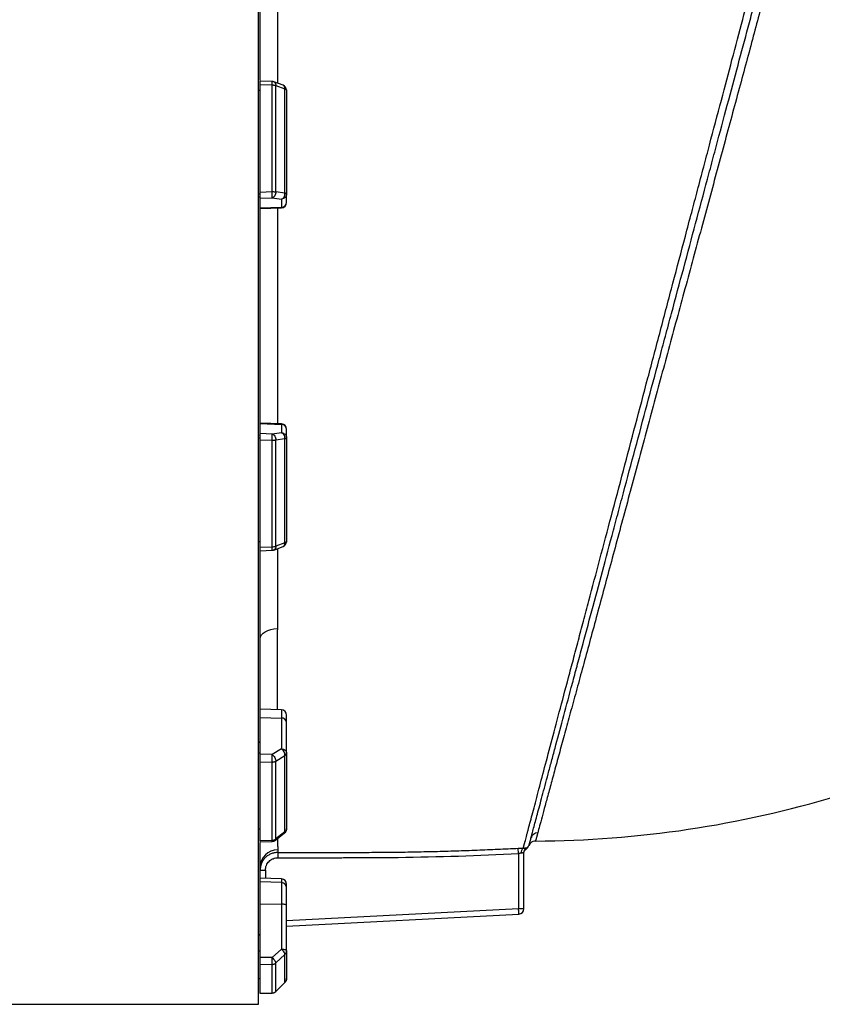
# Model space of a CAD drawing. Header units: inches. Extents: x -21 to 102, y -36 to 51.
# Tile 17 of 21: x 72 to 90, y -15 to 7. Entities that reach past the tile are written whole.
import ezdxf

# ---------------------------------------------------------------- set-up
doc = ezdxf.new("R2010")
doc.units = ezdxf.units.IN
doc.header["$MEASUREMENT"] = 0

msp = doc.modelspace()

# ---------------------------------------------------------------- linework, layer by layer
at = {"color": 7, "linetype": 'Continuous', "lineweight": 25}
for p, q in [((76.929, -15.413), (76.929, 15.413)), ((76.969, 5.273), (76.969, 9.816)), ((77.238, 5.249), (76.967, 5.258)), ((76.969, 2.773), (76.969, 5.245)), ((76.969, 5.179), (77.235, 5.17)), ((77.235, 2.782), (77.235, 5.17)), ((77.481, 5.164), (77.275, 5.242)), ((77.318, 2.776), (77.318, 5.159)), ((77.318, 5.159), (77.524, 5.081)), ((77.524, 2.748), (77.524, 5.081)), ((76.929, 5.053), (76.969, 5.053)), ((76.929, 2.732), (76.969, 2.732)), ((76.929, 2.669), (76.969, 2.662)), ((76.969, 2.773), (77.235, 2.782)), ((77.524, 2.748), (77.318, 2.776)), ((77.559, 2.546), (77.559, 2.732)), ((76.969, 2.636), (77.239, 2.645)), ((76.969, -2.636), (76.969, 2.636)), ((77.445, 2.43), (76.969, 2.413)), ((77.239, 2.645), (77.445, 2.616)), ((77.445, 2.616), (77.445, 2.418)), ((76.969, 2.401), (77.445, 2.418)), ((77.445, -2.418), (76.969, -2.401)), ((76.969, -2.413), (77.445, -2.43)), ((77.445, -2.418), (77.445, -2.616)), ((77.239, -2.645), (76.969, -2.636)), ((77.445, -2.616), (77.239, -2.645)), ((77.559, -2.732), (77.559, -2.546)), ((76.929, -2.669), (76.969, -2.662)), ((76.929, -2.732), (76.969, -2.732)), ((76.969, -2.773), (77.235, -2.782)), ((76.969, -9.816), (76.969, -2.773)), ((77.235, -5.17), (77.235, -2.782)), ((77.318, -2.776), (77.524, -2.748)), ((77.318, -5.159), (77.318, -2.776)), ((77.524, -5.081), (77.524, -2.748)), ((76.929, -5.053), (76.969, -5.053)), ((76.967, -5.258), (77.238, -5.249)), ((76.969, -5.179), (77.235, -5.17)), ((77.275, -5.242), (77.481, -5.164)), ((77.524, -5.081), (77.318, -5.159)), ((77.445, -8.82), (76.969, -8.804)), ((76.969, -8.993), (77.445, -9.005)), ((77.445, -8.82), (77.445, -9.696)), ((77.559, -9.786), (77.559, -9.096)), ((76.929, -9.552), (76.969, -9.526)), ((77.445, -9.696), (77.239, -9.823)), ((76.929, -9.786), (76.969, -9.786)), ((77.239, -9.823), (76.969, -9.816)), ((77.318, -9.967), (77.524, -9.84)), ((77.524, -11.549), (77.524, -9.84)), ((76.969, -9.983), (77.235, -9.99)), ((76.969, -11.744), (76.969, -9.983)), ((77.235, -11.738), (77.235, -9.99)), ((77.318, -11.711), (77.318, -9.967)), ((76.929, -11.485), (76.969, -11.485)), ((77.308, -11.74), (77.515, -11.577)), ((77.524, -11.549), (77.318, -11.711)), ((76.965, -11.772), (77.237, -11.766)), ((76.969, -11.744), (77.235, -11.738)), ((76.969, -14.366), (76.969, -11.789)), ((77.362, -12.014), (77.362, -12.132)), ((82.756, -12.036), (82.75, -11.919)), ((82.756, -12.036), (82.756, -13.274)), ((82.874, -13.274), (82.874, -12.009)), ((76.969, -12.408), (77.087, -12.408)), ((77.445, -12.606), (76.969, -12.589)), ((77.445, -12.689), (76.969, -12.674)), ((77.445, -12.606), (77.445, -14.177)), ((76.969, -13.163), (77.445, -13.168)), ((77.559, -14.218), (77.559, -13.209)), ((77.559, -13.664), (82.762, -13.392)), ((82.874, -13.274), (82.756, -13.274)), ((76.929, -13.875), (76.969, -13.838)), ((76.929, -14.218), (76.969, -14.218)), ((77.445, -14.177), (77.239, -14.369)), ((77.318, -14.488), (77.524, -14.296)), ((77.524, -14.922), (77.524, -14.296)), ((77.239, -14.369), (76.969, -14.366)), ((76.969, -14.517), (77.235, -14.52)), ((76.969, -15.162), (76.969, -14.517)), ((77.235, -15.16), (77.235, -14.52)), ((77.318, -15.126), (77.318, -14.488)), ((76.929, -14.839), (76.969, -14.839)), ((77.316, -15.128), (77.523, -14.924)), ((77.524, -14.922), (77.318, -15.126)), ((76.964, -15.163), (77.236, -15.162)), ((76.969, -15.162), (77.235, -15.16)), ((17.323, -15.413), (76.929, -15.413))]:
    msp.add_line(p, q, dxfattribs=at)
at = {"color": 8, "linetype": 'Continuous', "lineweight": 25}
for p, q in [((82.998, -11.839), (82.988, -11.86)), ((82.99, -11.854), (82.988, -11.86)), ((83.135, -11.758), (83.112, -11.76)), ((77.087, -12.408), (77.087, -12.593)), ((82.756, -13.274), (77.559, -13.546)), ((77.523, -14.922), (77.524, -14.922)), ((77.235, -15.16), (77.235, -15.16))]:
    msp.add_line(p, q, dxfattribs=at)
at = {"color": 7, "linetype": 'Continuous', "lineweight": 25, "flags": 128}
for points in [[(76.969, -7.229), (76.976, -7.185), (76.998, -7.143), (77.033, -7.105), (77.08, -7.071), (77.138, -7.042), (77.205, -7.021), (77.277, -7.008), (77.353, -7.002)], [(77.559, -13.209), (77.557, -13.201), (77.55, -13.193), (77.54, -13.187), (77.526, -13.181), (77.509, -13.176), (77.489, -13.172), (77.468, -13.169), (77.445, -13.168)]]:
    msp.add_lwpolyline(points, dxfattribs=at)
at = {"color": 7, "linetype": 'Continuous', "lineweight": 25}
for centre, radius, start, end in [((77.235, 5.131), 0.118, 69.4053, 88.1076), ((77.441, 5.053), 0.118, 0.4594, 69.3901), ((77.442, 2.547), 0.117, 271.5447, 359.5785), ((77.441, 2.536), 0.118, 272, 0), ((77.441, -2.536), 0.118, 360, 88), ((77.442, -2.547), 0.117, 0.4215, 88.4553), ((77.441, -5.053), 0.118, 290.548, 0.0001), ((77.235, -5.131), 0.118, 270, 290.5476), ((77.441, -8.938), 0.118, 0, 88), ((77.454, -9.111), 0.106, 8.2348, 94.9179), ((77.441, -11.485), 0.118, 308.3152, 359.9873), ((83.184, -11.732), 0.155, 89.6753, 164.6264), ((77.235, -11.648), 0.118, 270, 308.3144), ((83.136, -11.915), 0.157, 98.5699, 151.2224), ((77.361, -12.347), 0.392, 89.9889, 179.7979), ((82.927, -12.012), 0.117, 124.1854, 190.0512), ((82.992, -12.009), 0.118, 121.282, 179.9817), ((77.441, -12.724), 0.118, 360, 88), ((77.444, -12.804), 0.115, 1.5265, 89.5857), ((82.756, -13.274), 0.118, 273, 0), ((77.441, -14.839), 0.118, 314.5997, 0.0078), ((77.235, -15.044), 0.118, 270, 314.5994)]:
    msp.add_arc(centre, radius, start, end, dxfattribs=at)
for points, knots in [([(82.861, -11.915), (82.862, -11.913), (82.863, -11.909), (82.865, -11.902), (82.867, -11.895), (82.869, -11.888), (82.871, -11.88), (82.873, -11.871), (82.875, -11.863), (82.878, -11.854), (82.88, -11.844), (82.883, -11.835), (82.886, -11.825), (82.888, -11.814), (82.891, -11.803), (82.894, -11.792), (82.897, -11.78), (82.904, -11.756), (82.915, -11.716), (82.93, -11.656), (82.948, -11.59), (82.974, -11.494), (83.01, -11.358), (83.059, -11.172), (83.116, -10.96), (83.199, -10.647), (83.318, -10.196), (83.482, -9.578), (83.668, -8.877), (83.837, -8.239), (83.983, -7.691), (84.094, -7.269), (84.211, -6.831), (84.369, -6.234), (84.575, -5.455), (84.834, -4.48), (85.101, -3.471), (85.374, -2.439), (85.606, -1.565), (85.793, -0.86), (85.934, -0.327), (86.075, 0.205), (86.261, 0.91), (86.448, 1.616), (86.63, 2.307), (86.768, 2.825), (86.901, 3.328), (87.08, 4.007), (87.294, 4.816), (87.543, 5.757), (87.775, 6.636), (87.996, 7.472), (88.198, 8.234), (88.352, 8.818), (88.466, 9.245), (88.546, 9.549), (88.62, 9.828), (88.689, 10.086), (88.751, 10.322), (88.808, 10.536), (88.858, 10.725), (88.891, 10.848), (88.911, 10.921), (88.92, 10.956), (88.929, 10.989), (88.937, 11.021), (88.945, 11.052), (88.953, 11.081), (88.96, 11.108), (88.967, 11.134), (88.974, 11.159), (88.98, 11.182), (88.986, 11.204), (88.991, 11.224), (88.996, 11.243), (89.001, 11.26), (89.005, 11.276), (89.009, 11.291), (89.012, 11.299), (89.013, 11.303)], [0, 0, 0, 0, 0.0019933, 0.0039821, 0.0059667, 0.007947, 0.009923, 0.0118948, 0.0138624, 0.0158259, 0.0177854, 0.0197403, 0.0216907, 0.0236364, 0.0255775, 0.027514, 0.0294459, 0.0313731, 0.0391922, 0.0470416, 0.0549217, 0.0628324, 0.078168, 0.0936629, 0.1093171, 0.12513, 0.1560359, 0.1878091, 0.2184453, 0.2501971, 0.2657332, 0.2816246, 0.2970004, 0.31282, 0.3439434, 0.3752429, 0.4066009, 0.4377029, 0.4687949, 0.4844225, 0.5001466, 0.515851, 0.5314677, 0.562569, 0.578708, 0.5937282, 0.6098345, 0.6251389, 0.6573305, 0.6874851, 0.7194948, 0.7501161, 0.7817169, 0.8123223, 0.8282602, 0.8440126, 0.859583, 0.8749749, 0.890711, 0.9063227, 0.9218142, 0.9371898, 0.9409164, 0.9446387, 0.9483568, 0.9520708, 0.9557807, 0.9594865, 0.9631884, 0.9668864, 0.9705805, 0.9742708, 0.9779573, 0.9816401, 0.9853192, 0.9889947, 0.9926667, 0.9963351, 1, 1, 1, 1]), ([(83.034, -11.691), (83.042, -11.663), (83.051, -11.63), (83.065, -11.574), (83.071, -11.555), (83.082, -11.513), (83.087, -11.492), (83.118, -11.379), (83.146, -11.273), (83.211, -11.032), (83.247, -10.897), (83.327, -10.598), (83.371, -10.433), (83.431, -10.21), (83.443, -10.164), (83.468, -10.071), (83.481, -10.024), (83.52, -9.879), (83.546, -9.78), (83.628, -9.475), (83.686, -9.259), (83.807, -8.806), (83.871, -8.569), (83.971, -8.196), (84.005, -8.069), (84.057, -7.874), (84.074, -7.808), (84.11, -7.676), (84.128, -7.609), (84.218, -7.272), (84.293, -6.994), (84.445, -6.426), (84.523, -6.134), (84.683, -5.537), (84.765, -5.231), (84.891, -4.762), (84.933, -4.604), (84.998, -4.363), (85.019, -4.283), (85.062, -4.122), (85.084, -4.041), (85.193, -3.636), (85.28, -3.309), (85.457, -2.65), (85.546, -2.318), (85.725, -1.648), (85.816, -1.311), (85.952, -0.8), (85.998, -0.629), (86.067, -0.372), (86.09, -0.286), (86.136, -0.115), (86.159, -0.03), (86.273, 0.397), (86.364, 0.735), (86.544, 1.407), (86.633, 1.74), (86.81, 2.403), (86.899, 2.731), (87.008, 3.139), (87.03, 3.22), (87.073, 3.383), (87.095, 3.464), (87.16, 3.706), (87.202, 3.865), (87.329, 4.338), (87.412, 4.647), (87.573, 5.25), (87.652, 5.544), (87.806, 6.12), (87.882, 6.4), (87.973, 6.742), (87.992, 6.81), (88.028, 6.945), (88.045, 7.012), (88.098, 7.209), (88.133, 7.338), (88.235, 7.717), (88.299, 7.959), (88.423, 8.42), (88.482, 8.639), (88.593, 9.055), (88.646, 9.252), (88.708, 9.483), (88.72, 9.529), (88.744, 9.618), (88.755, 9.661), (88.79, 9.789), (88.812, 9.871), (88.874, 10.105), (88.912, 10.246), (88.98, 10.5), (89.01, 10.612), (89.049, 10.758), (89.061, 10.803), (89.078, 10.865), (89.083, 10.885), (89.093, 10.922), (89.098, 10.94), (89.12, 11.023), (89.134, 11.073), (89.143, 11.108)], [0, 0, 0, 0, 0.015625, 0.015625, 0.023437, 0.023437, 0.03125, 0.03125, 0.0625, 0.0625, 0.09375, 0.09375, 0.125, 0.125, 0.132812, 0.132812, 0.140625, 0.140625, 0.15625, 0.15625, 0.1875, 0.1875, 0.21875, 0.21875, 0.234375, 0.234375, 0.242187, 0.242187, 0.25, 0.25, 0.28125, 0.28125, 0.3125, 0.3125, 0.34375, 0.34375, 0.359375, 0.359375, 0.367187, 0.367187, 0.375, 0.375, 0.40625, 0.40625, 0.4375, 0.4375, 0.46875, 0.46875, 0.484375, 0.484375, 0.492187, 0.492187, 0.5, 0.5, 0.53125, 0.53125, 0.5625, 0.5625, 0.59375, 0.59375, 0.601562, 0.601562, 0.609375, 0.609375, 0.625, 0.625, 0.65625, 0.65625, 0.6875, 0.6875, 0.71875, 0.71875, 0.726562, 0.726562, 0.734375, 0.734375, 0.75, 0.75, 0.78125, 0.78125, 0.8125, 0.8125, 0.84375, 0.84375, 0.851562, 0.851562, 0.859375, 0.859375, 0.875, 0.875, 0.90625, 0.90625, 0.9375, 0.9375, 0.953125, 0.953125, 0.960937, 0.960937, 0.96875, 0.96875, 1, 1, 1, 1]), ([(76.969, 5.179), (76.969, 5.193), (76.969, 5.222), (76.969, 5.248), (76.969, 5.26), (76.969, 5.257), (76.969, 5.257)], [0, 0, 0, 0, 0.3232667, 0.646663, 0.9701208, 1, 1, 1, 1]), ([(77.235, 5.17), (77.236, 5.17), (77.24, 5.17), (77.248, 5.17), (77.258, 5.17), (77.269, 5.169), (77.28, 5.167), (77.29, 5.166), (77.3, 5.164), (77.309, 5.161), (77.315, 5.16), (77.318, 5.159)], [0, 0, 0, 0, 0.061582, 0.125034, 0.250029, 0.375025, 0.500021, 0.614472, 0.75001, 0.866631, 1, 1, 1, 1]), ([(77.524, 5.081), (77.526, 5.081), (77.528, 5.08), (77.532, 5.079), (77.536, 5.077), (77.543, 5.073), (77.549, 5.07), (77.554, 5.065), (77.556, 5.062), (77.559, 5.058), (77.559, 5.055), (77.559, 5.053)], [0, 0, 0, 0, 0.056158, 0.115628, 0.178412, 0.290155, 0.499964, 0.604621, 0.724087, 0.840407, 1, 1, 1, 1]), ([(77.559, 5.053), (77.559, 5.028), (77.559, 4.978), (77.559, 4.902), (77.559, 4.826), (77.559, 4.75), (77.559, 4.674), (77.559, 4.598), (77.559, 4.521), (77.559, 4.445), (77.559, 4.368), (77.559, 4.291), (77.559, 4.214), (77.559, 4.137), (77.559, 4.06), (77.559, 3.983), (77.559, 3.883), (77.559, 3.76), (77.559, 3.614), (77.559, 3.468), (77.559, 3.322), (77.559, 3.175), (77.559, 3.028), (77.559, 2.88), (77.559, 2.782), (77.559, 2.732)], [0, 0, 0, 0, 0.033347, 0.066687, 0.100023, 0.133354, 0.166683, 0.200009, 0.233334, 0.266658, 0.299983, 0.33331, 0.36664, 0.399972, 0.433309, 0.466652, 0.500001, 0.56252, 0.625022, 0.687512, 0.749996, 0.812481, 0.874972, 0.937476, 1, 1, 1, 1]), ([(76.969, 2.636), (76.969, 2.636), (76.969, 2.637), (76.969, 2.638), (76.969, 2.64), (76.969, 2.643), (76.969, 2.646), (76.969, 2.654), (76.969, 2.666), (76.969, 2.684), (76.969, 2.704), (76.969, 2.723), (76.969, 2.738), (76.969, 2.75), (76.969, 2.762), (76.969, 2.769), (76.969, 2.773)], [0, 0, 0, 0, 0.031096, 0.062252, 0.093545, 0.12505, 0.187533, 0.249883, 0.374816, 0.499562, 0.624395, 0.749286, 0.812287, 0.87466, 0.937024, 1, 1, 1, 1]), ([(77.239, 2.645), (77.239, 2.647), (77.239, 2.652), (77.238, 2.669), (77.238, 2.68), (77.237, 2.707), (77.237, 2.723), (77.236, 2.753), (77.235, 2.769), (77.235, 2.782)], [0, 0, 0, 0, 0.25, 0.25, 0.5, 0.5, 0.75, 0.75, 1, 1, 1, 1]), ([(77.235, 2.782), (77.25, 2.782), (77.265, 2.782), (77.294, 2.78), (77.307, 2.778), (77.318, 2.776)], [0, 0, 0, 0, 0.5, 0.5, 1, 1, 1, 1]), ([(77.318, 2.776), (77.318, 2.763), (77.317, 2.748), (77.31, 2.718), (77.304, 2.703), (77.288, 2.678), (77.279, 2.667), (77.259, 2.652), (77.248, 2.647), (77.239, 2.645)], [0, 0, 0, 0, 0.25, 0.25, 0.5, 0.5, 0.75, 0.75, 1, 1, 1, 1]), ([(77.445, 2.616), (77.455, 2.618), (77.465, 2.623), (77.485, 2.638), (77.495, 2.649), (77.51, 2.674), (77.516, 2.689), (77.523, 2.719), (77.525, 2.734), (77.524, 2.748)], [0, 0, 0, 0, 0.25, 0.25, 0.5, 0.5, 0.75, 0.75, 1, 1, 1, 1]), ([(77.559, 2.732), (77.559, 2.718), (77.556, 2.703), (77.545, 2.675), (77.536, 2.662), (77.515, 2.641), (77.503, 2.632), (77.475, 2.62), (77.46, 2.617), (77.445, 2.616)], [0, 0, 0, 0, 0.25, 0.25, 0.5, 0.5, 0.75, 0.75, 1, 1, 1, 1]), ([(77.559, 2.732), (77.559, 2.733), (77.559, 2.734), (77.558, 2.735), (77.558, 2.736), (77.556, 2.737), (77.554, 2.739), (77.55, 2.741), (77.545, 2.742), (77.539, 2.744), (77.532, 2.746), (77.527, 2.747), (77.524, 2.748)], [0, 0, 0, 0, 0.078416, 0.146233, 0.203444, 0.250055, 0.38331, 0.500037, 0.628052, 0.745634, 0.880449, 1, 1, 1, 1]), ([(77.559, 2.536), (77.559, 2.536), (77.559, 2.536), (77.559, 2.542), (77.559, 2.546)], [0, 0, 0, 0, 0.367168, 1, 1, 1, 1]), ([(76.969, -2.773), (76.969, -2.771), (76.969, -2.768), (76.969, -2.762), (76.969, -2.756), (76.969, -2.748), (76.969, -2.738), (76.969, -2.723), (76.969, -2.705), (76.969, -2.684), (76.969, -2.666), (76.969, -2.654), (76.969, -2.647), (76.969, -2.642), (76.969, -2.638), (76.969, -2.636), (76.969, -2.636)], [0, 0, 0, 0, 0.031096, 0.062253, 0.093546, 0.125049, 0.187536, 0.249883, 0.37483, 0.499558, 0.624408, 0.74928, 0.812291, 0.874666, 0.937028, 1, 1, 1, 1]), ([(77.235, -2.782), (77.235, -2.769), (77.236, -2.753), (77.237, -2.723), (77.237, -2.707), (77.238, -2.68), (77.238, -2.669), (77.239, -2.652), (77.239, -2.647), (77.239, -2.645)], [0, 0, 0, 0, 0.25, 0.25, 0.5, 0.5, 0.75, 0.75, 1, 1, 1, 1]), ([(77.239, -2.645), (77.248, -2.647), (77.259, -2.652), (77.279, -2.667), (77.288, -2.678), (77.304, -2.703), (77.31, -2.718), (77.317, -2.748), (77.318, -2.763), (77.318, -2.776)], [0, 0, 0, 0, 0.25, 0.25, 0.5, 0.5, 0.75, 0.75, 1, 1, 1, 1]), ([(77.524, -2.748), (77.525, -2.734), (77.523, -2.719), (77.516, -2.689), (77.51, -2.674), (77.495, -2.649), (77.485, -2.638), (77.465, -2.623), (77.455, -2.618), (77.445, -2.616)], [0, 0, 0, 0, 0.25, 0.25, 0.5, 0.5, 0.75, 0.75, 1, 1, 1, 1]), ([(77.445, -2.616), (77.46, -2.617), (77.475, -2.62), (77.503, -2.632), (77.515, -2.641), (77.536, -2.662), (77.545, -2.675), (77.556, -2.703), (77.559, -2.718), (77.559, -2.732)], [0, 0, 0, 0, 0.25, 0.25, 0.5, 0.5, 0.75, 0.75, 1, 1, 1, 1]), ([(77.235, -2.782), (77.236, -2.782), (77.24, -2.782), (77.248, -2.782), (77.258, -2.782), (77.269, -2.782), (77.28, -2.781), (77.29, -2.78), (77.3, -2.779), (77.309, -2.778), (77.315, -2.777), (77.318, -2.776)], [0, 0, 0, 0, 0.061582, 0.125034, 0.250029, 0.375025, 0.500021, 0.614472, 0.75001, 0.866631, 1, 1, 1, 1]), ([(77.524, -2.748), (77.526, -2.747), (77.528, -2.747), (77.532, -2.746), (77.536, -2.745), (77.543, -2.743), (77.549, -2.741), (77.554, -2.739), (77.556, -2.737), (77.559, -2.735), (77.559, -2.733), (77.559, -2.732)], [0, 0, 0, 0, 0.056158, 0.115628, 0.178412, 0.290155, 0.499964, 0.604621, 0.724087, 0.840407, 1, 1, 1, 1]), ([(77.559, -2.732), (77.559, -2.759), (77.559, -2.811), (77.559, -2.89), (77.559, -2.969), (77.559, -3.047), (77.559, -3.126), (77.559, -3.204), (77.559, -3.282), (77.559, -3.361), (77.559, -3.439), (77.559, -3.517), (77.559, -3.595), (77.559, -3.672), (77.559, -3.75), (77.559, -3.828), (77.559, -3.928), (77.559, -4.05), (77.559, -4.195), (77.559, -4.339), (77.559, -4.483), (77.559, -4.626), (77.559, -4.769), (77.559, -4.912), (77.559, -5.006), (77.559, -5.053)], [0, 0, 0, 0, 0.033347, 0.066687, 0.100023, 0.133354, 0.166683, 0.200009, 0.233334, 0.266658, 0.299983, 0.33331, 0.36664, 0.399972, 0.433309, 0.466652, 0.500001, 0.56252, 0.625022, 0.687512, 0.749996, 0.812481, 0.874972, 0.937476, 1, 1, 1, 1]), ([(77.559, -5.053), (77.559, -5.054), (77.559, -5.056), (77.558, -5.058), (77.558, -5.06), (77.556, -5.062), (77.554, -5.065), (77.55, -5.069), (77.545, -5.072), (77.539, -5.075), (77.532, -5.079), (77.527, -5.08), (77.524, -5.081)], [0, 0, 0, 0, 0.078416, 0.146233, 0.203444, 0.250055, 0.38331, 0.500037, 0.628052, 0.745634, 0.880449, 1, 1, 1, 1]), ([(76.969, -5.257), (76.969, -5.257), (76.969, -5.26), (76.969, -5.248), (76.969, -5.222), (76.969, -5.193), (76.969, -5.179)], [0, 0, 0, 0, 0.028804, 0.352203, 0.675668, 1, 1, 1, 1]), ([(77.235, -5.17), (77.25, -5.17), (77.265, -5.169), (77.294, -5.165), (77.307, -5.162), (77.318, -5.159)], [0, 0, 0, 0, 0.5, 0.5, 1, 1, 1, 1]), ([(77.559, -9.029), (77.559, -9.01), (77.559, -8.974), (77.559, -8.943), (77.559, -8.94), (77.559, -8.939)], [0, 0, 0, 0, 0.339879, 0.679759, 1, 1, 1, 1]), ([(77.524, -9.84), (77.525, -9.83), (77.523, -9.817), (77.516, -9.789), (77.51, -9.775), (77.495, -9.747), (77.485, -9.733), (77.465, -9.711), (77.455, -9.702), (77.445, -9.696)], [0, 0, 0, 0, 0.25, 0.25, 0.5, 0.5, 0.75, 0.75, 1, 1, 1, 1]), ([(77.445, -9.696), (77.46, -9.696), (77.475, -9.699), (77.503, -9.708), (77.515, -9.715), (77.536, -9.732), (77.545, -9.741), (77.556, -9.763), (77.559, -9.774), (77.559, -9.786)], [0, 0, 0, 0, 0.25, 0.25, 0.5, 0.5, 0.75, 0.75, 1, 1, 1, 1]), ([(76.969, -9.983), (76.969, -9.981), (76.969, -9.978), (76.969, -9.973), (76.969, -9.969), (76.969, -9.962), (76.969, -9.953), (76.969, -9.939), (76.969, -9.92), (76.969, -9.896), (76.969, -9.873), (76.969, -9.855), (76.969, -9.842), (76.969, -9.832), (76.969, -9.823), (76.969, -9.818), (76.969, -9.816)], [0, 0, 0, 0, 0.031096, 0.062253, 0.093546, 0.125049, 0.187536, 0.249883, 0.37483, 0.499558, 0.624408, 0.74928, 0.812291, 0.874666, 0.937028, 1, 1, 1, 1]), ([(77.235, -9.99), (77.235, -9.979), (77.236, -9.966), (77.237, -9.936), (77.237, -9.92), (77.238, -9.887), (77.238, -9.871), (77.239, -9.843), (77.239, -9.832), (77.239, -9.823)], [0, 0, 0, 0, 0.25, 0.25, 0.5, 0.5, 0.75, 0.75, 1, 1, 1, 1]), ([(77.239, -9.823), (77.248, -9.829), (77.259, -9.838), (77.279, -9.86), (77.288, -9.874), (77.304, -9.902), (77.31, -9.917), (77.317, -9.944), (77.318, -9.957), (77.318, -9.967)], [0, 0, 0, 0, 0.25, 0.25, 0.5, 0.5, 0.75, 0.75, 1, 1, 1, 1]), ([(77.524, -9.84), (77.526, -9.839), (77.528, -9.838), (77.532, -9.835), (77.536, -9.831), (77.543, -9.825), (77.549, -9.817), (77.554, -9.809), (77.556, -9.803), (77.559, -9.795), (77.559, -9.789), (77.559, -9.786)], [0, 0, 0, 0, 0.056158, 0.115628, 0.178412, 0.290155, 0.499964, 0.604621, 0.724087, 0.840407, 1, 1, 1, 1]), ([(77.559, -9.786), (77.559, -9.806), (77.559, -9.847), (77.559, -9.908), (77.559, -9.968), (77.559, -10.028), (77.559, -10.088), (77.559, -10.147), (77.559, -10.206), (77.559, -10.265), (77.559, -10.324), (77.559, -10.382), (77.559, -10.44), (77.559, -10.498), (77.559, -10.555), (77.559, -10.613), (77.559, -10.686), (77.559, -10.775), (77.559, -10.88), (77.559, -10.984), (77.559, -11.086), (77.559, -11.188), (77.559, -11.288), (77.559, -11.387), (77.559, -11.452), (77.559, -11.485)], [0, 0, 0, 0, 0.033347, 0.066687, 0.100023, 0.133354, 0.166683, 0.200009, 0.233334, 0.266658, 0.299983, 0.33331, 0.36664, 0.399972, 0.433309, 0.466652, 0.500001, 0.56252, 0.625022, 0.687512, 0.749996, 0.812481, 0.874972, 0.937476, 1, 1, 1, 1]), ([(77.235, -9.99), (77.236, -9.99), (77.24, -9.99), (77.248, -9.989), (77.258, -9.988), (77.269, -9.987), (77.28, -9.984), (77.29, -9.981), (77.3, -9.977), (77.309, -9.973), (77.315, -9.969), (77.318, -9.967)], [0, 0, 0, 0, 0.061582, 0.125034, 0.250029, 0.375025, 0.500021, 0.614472, 0.75001, 0.866631, 1, 1, 1, 1]), ([(77.559, -11.485), (77.559, -11.487), (77.559, -11.49), (77.558, -11.495), (77.558, -11.499), (77.556, -11.505), (77.554, -11.511), (77.55, -11.52), (77.545, -11.528), (77.539, -11.535), (77.532, -11.542), (77.527, -11.547), (77.524, -11.549)], [0, 0, 0, 0, 0.078416, 0.146233, 0.203444, 0.250055, 0.38331, 0.500037, 0.628052, 0.745634, 0.880449, 1, 1, 1, 1]), ([(83.184, -11.577), (83.183, -11.581), (83.182, -11.588), (83.179, -11.599), (83.176, -11.61), (83.172, -11.621), (83.169, -11.633), (83.166, -11.645), (83.16, -11.668), (83.153, -11.691), (83.148, -11.712), (83.144, -11.724), (83.142, -11.734), (83.139, -11.741), (83.138, -11.748), (83.136, -11.752), (83.135, -11.755), (83.135, -11.757), (83.135, -11.758), (83.135, -11.758)], [0, 0, 0, 0, 0.029485, 0.061059, 0.09472, 0.130466, 0.168293, 0.2082, 0.250182, 0.420217, 0.500274, 0.567324, 0.63306, 0.697484, 0.760599, 0.822405, 0.882906, 0.942103, 1, 1, 1, 1]), ([(76.969, -11.77), (76.969, -11.77), (76.969, -11.769), (76.969, -11.753), (76.969, -11.744)], [0, 0, 0, 0, 0.438526, 1, 1, 1, 1]), ([(77.235, -11.738), (77.25, -11.738), (77.265, -11.735), (77.294, -11.726), (77.307, -11.72), (77.318, -11.711)], [0, 0, 0, 0, 0.5, 0.5, 1, 1, 1, 1]), ([(82.926, -11.935), (82.931, -11.932), (82.951, -11.922), (82.973, -11.895), (82.983, -11.869), (82.987, -11.858)], [0, 0, 0, 0, 0.159222, 0.66537, 1, 1, 1, 1]), ([(82.988, -11.858), (82.994, -11.844), (83.002, -11.824), (83.018, -11.811), (83.021, -11.807)], [0, 0, 0, 0, 0.7596857, 1, 1, 1, 1]), ([(82.989, -11.855), (82.99, -11.852), (82.992, -11.845), (83.007, -11.792), (83.025, -11.725), (83.034, -11.691)], [0, 0, 0, 0, 0.264682, 0.631851, 1, 1, 1, 1]), ([(77.362, -12.014), (77.336, -12.014), (77.31, -12.017), (77.272, -12.025), (77.259, -12.028), (77.235, -12.035), (77.21, -12.044), (77.187, -12.055), (77.165, -12.067), (77.153, -12.074), (77.121, -12.096), (77.101, -12.112), (77.065, -12.148), (77.049, -12.169), (77.02, -12.212), (77.008, -12.234), (76.993, -12.27), (76.989, -12.282), (76.982, -12.307), (76.978, -12.319), (76.971, -12.357), (76.969, -12.383), (76.969, -12.408)], [0, 0, 0, 0, 0.125, 0.125, 0.1875, 0.1875, 0.25, 0.3125, 0.3125, 0.375, 0.375, 0.5, 0.5, 0.625, 0.625, 0.75, 0.75, 0.8125, 0.8125, 0.875, 0.875, 1, 1, 1, 1]), ([(77.361, -11.955), (77.361, -11.958), (77.361, -11.963), (77.361, -11.972), (77.361, -11.98), (77.361, -11.987), (77.361, -11.995), (77.361, -12.002), (77.362, -12.008), (77.362, -12.012), (77.362, -12.014)], [0, 0, 0, 0, 0.120446, 0.242172, 0.365188, 0.489503, 0.615129, 0.742078, 0.870364, 1, 1, 1, 1]), ([(77.362, -12.014), (77.449, -12.014), (77.623, -12.014), (77.882, -12.014), (78.141, -12.013), (78.397, -12.013), (78.652, -12.012), (78.906, -12.012), (79.158, -12.012), (79.409, -12.011), (79.658, -12.01), (79.905, -12.008), (80.151, -12.005), (80.395, -12.001), (80.637, -11.996), (80.878, -11.99), (81.118, -11.984), (81.356, -11.977), (81.592, -11.969), (81.827, -11.96), (82.06, -11.951), (82.291, -11.941), (82.521, -11.93), (82.674, -11.922), (82.75, -11.919)], [0, 0, 0, 0, 0.048495, 0.096702, 0.14462, 0.19225, 0.239592, 0.286645, 0.333411, 0.379886, 0.426071, 0.471963, 0.517564, 0.562874, 0.607893, 0.652621, 0.697058, 0.741205, 0.785062, 0.828629, 0.871906, 0.914893, 0.957591, 1, 1, 1, 1]), ([(77.362, -12.132), (77.811, -12.131), (78.373, -12.131), (78.936, -12.13), (79.16, -12.129), (79.273, -12.129), (79.61, -12.128), (79.835, -12.126), (80.959, -12.112), (81.857, -12.083), (82.756, -12.036)], [0, 0, 0, 0, 0.25, 0.3125, 0.3125, 0.375, 0.375, 0.5, 0.5, 1, 1, 1, 1]), ([(82.75, -11.919), (82.753, -11.918), (82.76, -11.918), (82.769, -11.918), (82.779, -11.917), (82.788, -11.917), (82.798, -11.917), (82.811, -11.916), (82.826, -11.916), (82.844, -11.915), (82.856, -11.915), (82.861, -11.915)], [0, 0, 0, 0, 0.083903, 0.16751, 0.250962, 0.334401, 0.417967, 0.501802, 0.668123, 0.833817, 1, 1, 1, 1]), ([(82.812, -12.033), (82.81, -12.033), (82.806, -12.033), (82.8, -12.033), (82.794, -12.033), (82.788, -12.033), (82.782, -12.034), (82.775, -12.034), (82.769, -12.035), (82.762, -12.035), (82.758, -12.036), (82.756, -12.036)], [0, 0, 0, 0, 0.109202, 0.218854, 0.328967, 0.439555, 0.550627, 0.662197, 0.774275, 0.886872, 1, 1, 1, 1]), ([(82.874, -12.009), (82.874, -12.009), (82.874, -12.009), (82.874, -12.009), (82.873, -12.009), (82.872, -12.009), (82.869, -12.011), (82.865, -12.014), (82.857, -12.019), (82.85, -12.023), (82.843, -12.026), (82.838, -12.028), (82.831, -12.03), (82.825, -12.031), (82.818, -12.032), (82.814, -12.033), (82.812, -12.033)], [0, 0, 0, 0, 0.039432, 0.081279, 0.125659, 0.188763, 0.249479, 0.374734, 0.499456, 0.624472, 0.686954, 0.749133, 0.818069, 0.882721, 0.943285, 1, 1, 1, 1]), ([(82.861, -11.915), (82.863, -11.915), (82.867, -11.915), (82.872, -11.915), (82.877, -11.915), (82.881, -11.915), (82.886, -11.914), (82.891, -11.914), (82.896, -11.913), (82.901, -11.912), (82.907, -11.911), (82.912, -11.91), (82.917, -11.909), (82.923, -11.908), (82.927, -11.907), (82.929, -11.907), (82.931, -11.908), (82.931, -11.908), (82.931, -11.909)], [0, 0, 0, 0, 0.032693, 0.066323, 0.100946, 0.136613, 0.173375, 0.211279, 0.250371, 0.310268, 0.374125, 0.437456, 0.500237, 0.622954, 0.748479, 0.832261, 0.916018, 1, 1, 1, 1]), ([(82.874, -12.035), (82.875, -12.026), (82.876, -12.006), (82.887, -11.979), (82.904, -11.954), (82.92, -11.942), (82.927, -11.937)], [0, 0, 0, 0, 0.246145, 0.5, 0.753855, 1, 1, 1, 1]), ([(77.087, -12.408), (77.087, -12.39), (77.088, -12.372), (77.094, -12.346), (77.096, -12.337), (77.101, -12.32), (77.104, -12.311), (77.114, -12.286), (77.123, -12.27), (77.143, -12.24), (77.154, -12.226), (77.18, -12.201), (77.193, -12.189), (77.216, -12.174), (77.224, -12.169), (77.24, -12.161), (77.248, -12.157), (77.273, -12.146), (77.29, -12.141), (77.326, -12.134), (77.344, -12.132), (77.362, -12.132)], [0, 0, 0, 0, 0.125, 0.125, 0.1875, 0.1875, 0.25, 0.25, 0.375, 0.375, 0.5, 0.5, 0.625, 0.625, 0.6875, 0.6875, 0.75, 0.75, 0.875, 0.875, 1, 1, 1, 1]), ([(77.559, -12.801), (77.559, -12.782), (77.559, -12.742), (77.559, -12.721), (77.559, -12.726), (77.559, -12.727)], [0, 0, 0, 0, 0.450403, 0.900806, 1, 1, 1, 1]), ([(77.559, -13.102), (77.559, -13.032), (77.559, -12.97), (77.559, -12.867), (77.559, -12.827), (77.559, -12.801)], [0, 0, 0, 0, 0.5, 0.5, 1, 1, 1, 1]), ([(82.762, -13.392), (82.762, -13.392), (82.762, -13.389), (82.761, -13.377), (82.761, -13.368), (82.76, -13.346), (82.759, -13.333), (82.758, -13.305), (82.757, -13.289), (82.756, -13.274)], [0, 0, 0, 0, 0.25, 0.25, 0.5, 0.5, 0.75, 0.75, 1, 1, 1, 1]), ([(77.524, -14.296), (77.525, -14.291), (77.523, -14.284), (77.516, -14.267), (77.51, -14.256), (77.495, -14.233), (77.485, -14.22), (77.465, -14.197), (77.455, -14.186), (77.445, -14.177)], [0, 0, 0, 0, 0.25, 0.25, 0.5, 0.5, 0.75, 0.75, 1, 1, 1, 1]), ([(77.445, -14.177), (77.46, -14.177), (77.475, -14.179), (77.503, -14.183), (77.515, -14.186), (77.536, -14.193), (77.545, -14.198), (77.556, -14.207), (77.559, -14.212), (77.559, -14.218)], [0, 0, 0, 0, 0.25, 0.25, 0.5, 0.5, 0.75, 0.75, 1, 1, 1, 1]), ([(77.524, -14.296), (77.526, -14.295), (77.528, -14.293), (77.532, -14.289), (77.536, -14.283), (77.543, -14.274), (77.549, -14.263), (77.554, -14.251), (77.556, -14.242), (77.559, -14.23), (77.559, -14.222), (77.559, -14.218)], [0, 0, 0, 0, 0.056158, 0.115628, 0.178412, 0.290155, 0.499964, 0.604621, 0.724087, 0.840407, 1, 1, 1, 1]), ([(77.559, -14.218), (77.559, -14.226), (77.559, -14.244), (77.559, -14.27), (77.559, -14.296), (77.559, -14.322), (77.559, -14.347), (77.559, -14.371), (77.559, -14.396), (77.559, -14.419), (77.559, -14.443), (77.559, -14.466), (77.559, -14.488), (77.559, -14.511), (77.559, -14.532), (77.559, -14.554), (77.559, -14.581), (77.559, -14.613), (77.559, -14.65), (77.559, -14.685), (77.559, -14.719), (77.559, -14.751), (77.559, -14.782), (77.559, -14.812), (77.559, -14.83), (77.559, -14.839)], [0, 0, 0, 0, 0.033347, 0.066687, 0.100023, 0.133354, 0.166683, 0.200009, 0.233334, 0.266658, 0.299983, 0.33331, 0.36664, 0.399972, 0.433309, 0.466652, 0.500001, 0.56252, 0.625022, 0.687512, 0.749996, 0.812481, 0.874972, 0.937476, 1, 1, 1, 1]), ([(76.969, -14.517), (76.969, -14.517), (76.969, -14.515), (76.969, -14.513), (76.969, -14.51), (76.969, -14.506), (76.969, -14.501), (76.969, -14.491), (76.969, -14.477), (76.969, -14.457), (76.969, -14.435), (76.969, -14.415), (76.969, -14.4), (76.969, -14.388), (76.969, -14.377), (76.969, -14.369), (76.969, -14.366)], [0, 0, 0, 0, 0.031096, 0.062253, 0.093546, 0.125049, 0.187536, 0.249883, 0.37483, 0.499558, 0.624408, 0.74928, 0.812291, 0.874666, 0.937028, 1, 1, 1, 1]), ([(77.235, -14.52), (77.235, -14.516), (77.236, -14.508), (77.237, -14.487), (77.237, -14.474), (77.238, -14.445), (77.238, -14.428), (77.239, -14.397), (77.239, -14.382), (77.239, -14.369)], [0, 0, 0, 0, 0.25, 0.25, 0.5, 0.5, 0.75, 0.75, 1, 1, 1, 1]), ([(77.235, -14.52), (77.236, -14.52), (77.24, -14.52), (77.248, -14.52), (77.258, -14.518), (77.269, -14.516), (77.28, -14.512), (77.29, -14.507), (77.3, -14.502), (77.309, -14.495), (77.315, -14.49), (77.318, -14.488)], [0, 0, 0, 0, 0.061582, 0.125034, 0.250029, 0.375025, 0.500021, 0.614472, 0.75001, 0.866631, 1, 1, 1, 1]), ([(77.239, -14.369), (77.248, -14.378), (77.259, -14.389), (77.279, -14.412), (77.288, -14.424), (77.304, -14.447), (77.31, -14.458), (77.317, -14.476), (77.318, -14.483), (77.318, -14.488)], [0, 0, 0, 0, 0.25, 0.25, 0.5, 0.5, 0.75, 0.75, 1, 1, 1, 1]), ([(77.559, -14.839), (77.559, -14.842), (77.559, -14.846), (77.558, -14.852), (77.558, -14.858), (77.556, -14.865), (77.554, -14.873), (77.55, -14.884), (77.545, -14.894), (77.539, -14.904), (77.532, -14.913), (77.527, -14.919), (77.524, -14.922)], [0, 0, 0, 0, 0.078416, 0.146233, 0.203444, 0.250055, 0.38331, 0.500037, 0.628052, 0.745634, 0.880449, 1, 1, 1, 1]), ([(77.235, -15.16), (77.25, -15.16), (77.265, -15.157), (77.294, -15.145), (77.307, -15.137), (77.318, -15.126)], [0, 0, 0, 0, 0.5, 0.5, 1, 1, 1, 1])]:
    msp.add_open_spline(points, degree=3, knots=knots, dxfattribs=at)
at = {"color": 8, "linetype": 'Continuous', "lineweight": 25}
for points, knots in [([(89.251, 10.918), (89.251, 10.917), (89.249, 10.914), (89.235, 10.863), (89.207, 10.763), (89.167, 10.613), (89.116, 10.42), (89.053, 10.182), (88.979, 9.901), (88.894, 9.579), (88.8, 9.22), (88.695, 8.823), (88.58, 8.389), (88.455, 7.917), (88.322, 7.413), (88.18, 6.885), (88.033, 6.333), (87.879, 5.761), (87.718, 5.166), (87.552, 4.551), (87.381, 3.92), (87.207, 3.276), (87.03, 2.623), (86.85, 1.961), (86.668, 1.289), (86.483, 0.609), (86.298, -0.073), (86.113, -0.754), (85.93, -1.431), (85.748, -2.105), (85.568, -2.775), (85.389, -3.439), (85.214, -4.091), (85.042, -4.728), (84.875, -5.349), (84.712, -5.954), (84.553, -6.542), (84.4, -7.109), (84.252, -7.653), (84.111, -8.17), (83.977, -8.66), (83.85, -9.123), (83.732, -9.558), (83.622, -9.962), (83.521, -10.333), (83.43, -10.67), (83.348, -10.97), (83.28, -11.222), (83.224, -11.43), (83.197, -11.528), (83.184, -11.577)], [0, 0, 0, 0, 0.002667, 0.024013, 0.045207, 0.066313, 0.087427, 0.108645, 0.12997, 0.151106, 0.172115, 0.193094, 0.214141, 0.235356, 0.256717, 0.277938, 0.299078, 0.32021, 0.341405, 0.362737, 0.384081, 0.405284, 0.426418, 0.447555, 0.468764, 0.490116, 0.511445, 0.532649, 0.553797, 0.574955, 0.596196, 0.617576, 0.638872, 0.660051, 0.681186, 0.702345, 0.723602, 0.74499, 0.766276, 0.787473, 0.808657, 0.829896, 0.85126, 0.872623, 0.893894, 0.915139, 0.936394, 0.957748, 0.978937, 1, 1, 1, 1]), ([(77.352, 8.817), (77.352, 8.775), (77.352, 8.605), (77.352, 8.376), (77.352, 8.142), (77.352, 7.998), (77.352, 7.852), (77.353, 7.703), (77.353, 7.553), (77.353, 7.4), (77.353, 7.172), (77.353, 6.851), (77.354, 6.418), (77.354, 5.997), (77.355, 5.597), (77.355, 5.35), (77.355, 5.219), (77.355, 5.212)], [0, 0, 0, 0, 0.04109, 0.168016, 0.210883, 0.25381, 0.296799, 0.339848, 0.382958, 0.426129, 0.46936, 0.574858, 0.690084, 0.81503, 0.902819, 0.994835, 1, 1, 1, 1]), ([(77.235, 5.17), (77.235, 5.184), (77.236, 5.205), (77.237, 5.226), (77.238, 5.24), (77.238, 5.248), (77.238, 5.248), (77.238, 5.248)], [0, 0, 0, 0, 0.307341, 0.472899, 0.642005, 0.89209, 1, 1, 1, 1]), ([(77.276, 5.241), (77.278, 5.24), (77.286, 5.238), (77.296, 5.229), (77.307, 5.215), (77.316, 5.193), (77.317, 5.172), (77.318, 5.159)], [0, 0, 0, 0, 0.094421, 0.282955, 0.474436, 0.656208, 1, 1, 1, 1]), ([(77.524, 5.081), (77.524, 5.095), (77.522, 5.115), (77.513, 5.137), (77.503, 5.151), (77.492, 5.16), (77.484, 5.163), (77.481, 5.164)], [0, 0, 0, 0, 0.337435, 0.515871, 0.703802, 0.877116, 1, 1, 1, 1]), ([(77.359, 2.415), (77.359, 2.337), (77.359, 2.177), (77.359, 1.948), (77.36, 1.768), (77.36, 1.629), (77.36, 1.516), (77.36, 1.387), (77.36, 1.259), (77.36, 1.007), (77.36, 0.61), (77.36, 0.068), (77.36, -0.349), (77.36, -0.618), (77.36, -0.742), (77.36, -0.866), (77.36, -0.989), (77.36, -1.112), (77.36, -1.235), (77.36, -1.405), (77.36, -1.633), (77.359, -1.929), (77.359, -2.194), (77.359, -2.358), (77.359, -2.415)], [0, 0, 0, 0, 0.048788, 0.100605, 0.143768, 0.160865, 0.187485, 0.214044, 0.240543, 0.266981, 0.370255, 0.486479, 0.601468, 0.627109, 0.652686, 0.6782, 0.703651, 0.72904, 0.754366, 0.77963, 0.834595, 0.896237, 0.964556, 1, 1, 1, 1]), ([(77.238, -5.248), (77.238, -5.249), (77.238, -5.25), (77.238, -5.246), (77.237, -5.237), (77.237, -5.225), (77.236, -5.204), (77.235, -5.184), (77.235, -5.17)], [0, 0, 0, 0, 0.016145, 0.212302, 0.353249, 0.542251, 0.690375, 1, 1, 1, 1]), ([(77.318, -5.159), (77.317, -5.172), (77.316, -5.193), (77.306, -5.215), (77.296, -5.229), (77.286, -5.237), (77.278, -5.24), (77.276, -5.241)], [0, 0, 0, 0, 0.343893, 0.5286683, 0.7172574, 0.9058465, 1, 1, 1, 1]), ([(77.355, -5.212), (77.355, -5.236), (77.355, -5.403), (77.354, -5.696), (77.354, -6.078), (77.353, -6.42), (77.353, -6.725), (77.353, -6.913), (77.353, -7.002)], [0, 0, 0, 0, 0.03803, 0.266286, 0.476639, 0.669065, 0.84353, 1, 1, 1, 1]), ([(77.481, -5.164), (77.484, -5.163), (77.492, -5.16), (77.503, -5.151), (77.513, -5.137), (77.522, -5.115), (77.524, -5.095), (77.524, -5.081)], [0, 0, 0, 0, 0.11112, 0.296181, 0.481241, 0.662558, 1, 1, 1, 1]), ([(77.353, -7.002), (77.352, -7.171), (77.352, -7.506), (77.352, -7.983), (77.351, -8.423), (77.351, -8.691), (77.351, -8.817)], [0, 0, 0, 0, 0.2591407, 0.5167032, 0.7734093, 1, 1, 1, 1]), ([(77.514, -11.577), (77.516, -11.575), (77.523, -11.569), (77.524, -11.557), (77.524, -11.549)], [0, 0, 0, 0, 0.281061, 1, 1, 1, 1]), ([(77.237, -11.765), (77.237, -11.765), (77.237, -11.765), (77.236, -11.759), (77.235, -11.746), (77.235, -11.738)], [0, 0, 0, 0, 0.206561, 0.46331, 1, 1, 1, 1]), ([(77.318, -11.711), (77.317, -11.72), (77.317, -11.732), (77.31, -11.738), (77.308, -11.74)], [0, 0, 0, 0, 0.699036, 1, 1, 1, 1]), ([(77.359, -11.7), (77.359, -11.714), (77.359, -11.781), (77.36, -11.87), (77.361, -11.926), (77.361, -11.955)], [0, 0, 0, 0, 0.116452, 0.557893, 1, 1, 1, 1]), ([(82.931, -11.909), (82.93, -11.91), (82.93, -11.913), (82.93, -11.917), (82.929, -11.921), (82.929, -11.924), (82.928, -11.927), (82.928, -11.929), (82.928, -11.932), (82.927, -11.933), (82.927, -11.935), (82.927, -11.936), (82.927, -11.936), (82.927, -11.937), (82.927, -11.937), (82.927, -11.937)], [0, 0, 0, 0, 0.081115, 0.162622, 0.244523, 0.326822, 0.409522, 0.492628, 0.576143, 0.66007, 0.744415, 0.82918, 0.914372, 0.999992, 1, 1, 1, 1])]:
    msp.add_open_spline(points, degree=3, knots=knots, dxfattribs=at)
at = {"color": 7, "linetype": 'Continuous', "lineweight": 25}
for points in [[(77.559, -2.546), (77.559, -2.539), (77.559, -2.536), (77.559, -2.536)], [(77.559, -9.096), (77.559, -9.071), (77.559, -9.048), (77.559, -9.029)], [(83.135, -11.758), (85.427, -11.746), (87.706, -11.406), (89.901, -10.746)], [(77.559, -13.209), (77.559, -13.172), (77.559, -13.136), (77.559, -13.102)]]:
    msp.add_open_spline(points, degree=3, dxfattribs=at)

doc.saveas('drawing.dxf')
